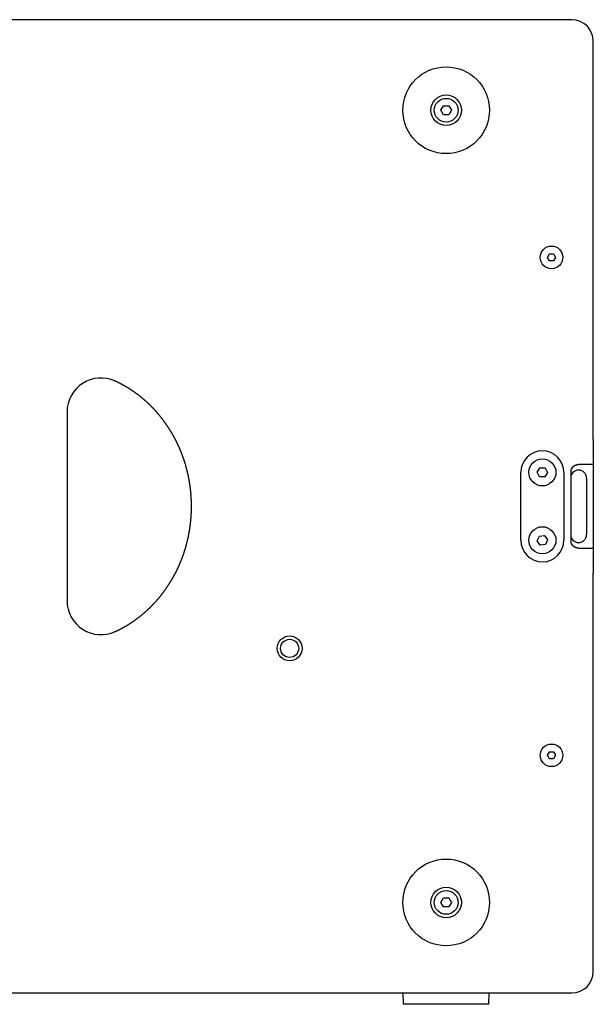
# Model space of a CAD drawing. Extents: x -55 to 3310, y -427 to 1727.
# Tile 78 of 79: x 2198 to 2452, y 491 to 926. Entities that reach past the tile are written whole.
import ezdxf

# ---------------------------------------------------------------- set-up
doc = ezdxf.new("R2010")
doc.units = 0
doc.linetypes.add('DURCHGEHEND', pattern=[0])
doc.layers.add('KF_PASSIO_SUB_15_LEFT', color=7, linetype='DURCHGEHEND')

# ---------------------------------------------------------------- blocks, each defined once
blk = doc.blocks.new('KF_PASSIO_SUB_15_LEFT')
at = {"layer": 'KF_PASSIO_SUB_15_LEFT'}
for p, q in [((245.5, 0), (-245.5, 0)), ((255, -10), (255, -9.5)), ((255, -185.5), (255, -10)), ((187.6906, -40), (188.8453, -38)), ((188.8453, -38), (191.1547, -38)), ((191.1547, -38), (192.3094, -40)), ((188.8453, -42), (187.6906, -40)), ((191.1547, -42), (188.8453, -42)), ((192.3094, -40), (191.1547, -42)), ((234.7679, -105), (235.634, -103.5)), ((235.634, -103.5), (237.366, -103.5)), ((237.366, -103.5), (238.2321, -105)), ((235.634, -106.5), (234.7679, -105)), ((237.366, -106.5), (235.634, -106.5)), ((238.2321, -105), (237.366, -106.5)), ((22.5, -173.2951), (22.5, -256.7049)), ((255, -185.5), (255, -196.5)), ((255, -186.5), (255, -243.5)), ((223, -230), (223, -200)), ((230.1916, -199.9315), (231.4051, -197.9666)), ((231.2865, -201.9649), (230.1916, -199.9315)), ((231.4051, -197.9666), (233.7135, -198.0351)), ((234.8084, -200.0685), (233.5949, -202.0334)), ((233.7135, -198.0351), (234.8084, -200.0685)), ((242, -200), (242, -230)), ((245, -200), (245, -230)), ((255, -196.5), (248.5, -196.5)), ((233.5949, -202.0334), (231.2865, -201.9649)), ((252, -202.5), (252, -227.5)), ((230.1996, -230.2036), (231.1735, -228.1096)), ((231.5261, -232.094), (230.1996, -230.2036)), ((231.1735, -228.1096), (233.4739, -227.906)), ((233.4739, -227.906), (234.8004, -229.7964)), ((234.8004, -229.7964), (233.8265, -231.8904)), ((233.8265, -231.8904), (231.5261, -232.094)), ((248.5, -233.5), (255, -233.5)), ((255, -233.5), (255, -244.5)), ((255, -420), (255, -244.5)), ((234.7679, -325), (235.634, -323.5)), ((235.634, -326.5), (234.7679, -325)), ((235.634, -323.5), (237.366, -323.5)), ((237.366, -323.5), (238.2321, -325)), ((238.2321, -325), (237.366, -326.5)), ((237.366, -326.5), (235.634, -326.5)), ((187.6906, -390), (188.8453, -388)), ((188.8453, -392), (187.6906, -390)), ((188.8453, -388), (191.1547, -388)), ((191.1547, -388), (192.3094, -390)), ((192.3094, -390), (191.1547, -392)), ((191.1547, -392), (188.8453, -392)), ((255, -420.5), (255, -420)), ((-245.5, -430), (245.5, -430)), ((171.2, -435), (171.0254, -430)), ((208.8, -435), (208.9746, -430)), ((208.8, -435), (171.2, -435))]:
    blk.add_line(p, q, dxfattribs=at)
for points in [[(43.7283, -270.351, 0), (43.844, -270.298, 0), (43.9597, -270.244, 0), (44.0753, -270.191, 0), (44.1907, -270.137, 0), (44.3061, -270.083, 0), (44.4213, -270.028, 0), (44.5364, -269.973, 0), (44.6515, -269.918, 0), (44.7664, -269.863, 0), (44.8812, -269.807, 0), (44.9959, -269.751, 0), (45.1105, -269.695, 0), (45.225, -269.639, 0), (45.3394, -269.582, 0), (45.4537, -269.525, 0), (45.5678, -269.467, 0), (45.6818, -269.409, 0), (45.7958, -269.351, 0), (45.9096, -269.293, 0), (46.0233, -269.235, 0), (46.1368, -269.176, 0), (46.2503, -269.117, 0), (46.3636, -269.057, 0), (46.4768, -268.997, 0), (46.5899, -268.937, 0), (46.7029, -268.877, 0), (46.8157, -268.817, 0), (46.9285, -268.756, 0), (47.0411, -268.695, 0), (47.1535, -268.633, 0), (47.2659, -268.571, 0), (47.3781, -268.509, 0), (47.4902, -268.447, 0), (47.6022, -268.385, 0), (47.714, -268.322, 0), (47.8257, -268.259, 0), (47.9373, -268.195, 0), (48.0487, -268.132, 0), (48.16, -268.068, 0), (48.2712, -268.004, 0), (48.3823, -267.939, 0), (48.4932, -267.874, 0), (48.6039, -267.809, 0), (48.7146, -267.744, 0), (48.8251, -267.678, 0), (48.9354, -267.613, 0), (49.0457, -267.546, 0), (49.1557, -267.48, 0), (49.2657, -267.413, 0), (49.3755, -267.346, 0), (49.4851, -267.279, 0), (49.5946, -267.212, 0), (49.704, -267.144, 0), (49.8132, -267.076, 0), (49.9223, -267.008, 0), (50.0312, -266.939, 0), (50.14, -266.87, 0), (50.2486, -266.801, 0), (50.3571, -266.732, 0), (50.4654, -266.662, 0), (50.5736, -266.593, 0), (50.6816, -266.522, 0), (50.7895, -266.452, 0), (50.8972, -266.381, 0), (51.0048, -266.311, 0), (51.1122, -266.239, 0), (51.2194, -266.168, 0), (51.3265, -266.096, 0), (51.4334, -266.024, 0), (51.5402, -265.952, 0), (51.6468, -265.88, 0), (51.7533, -265.807, 0), (51.8596, -265.734, 0), (51.9657, -265.661, 0), (52.0717, -265.587, 0), (52.1775, -265.514, 0), (52.2831, -265.44, 0), (52.3886, -265.365, 0), (52.4939, -265.291, 0), (52.599, -265.216, 0), (52.704, -265.141, 0), (52.8088, -265.066, 0), (52.9134, -264.99, 0), (53.0178, -264.915, 0), (53.1221, -264.839, 0), (53.2262, -264.762, 0), (53.3302, -264.686, 0), (53.4339, -264.609, 0), (53.5375, -264.532, 0), (53.6409, -264.455, 0), (53.7442, -264.377, 0), (53.8472, -264.3, 0), (53.9501, -264.222, 0), (54.0528, -264.144, 0), (54.1553, -264.065, 0), (54.2577, -263.986, 0), (54.3598, -263.907, 0), (54.4618, -263.828, 0), (54.5636, -263.749, 0), (54.6652, -263.669, 0), (54.7666, -263.589, 0), (54.8678, -263.509, 0), (54.9689, -263.429, 0), (55.0697, -263.348, 0), (55.1704, -263.267, 0), (55.2709, -263.186, 0), (55.3712, -263.105, 0), (55.4713, -263.023, 0), (55.5712, -262.942, 0), (55.6709, -262.86, 0), (55.7704, -262.777, 0), (55.8697, -262.695, 0), (55.9689, -262.612, 0), (56.0678, -262.529, 0), (56.1665, -262.446, 0), (56.2651, -262.363, 0), (56.3634, -262.279, 0), (56.4615, -262.195, 0), (56.5595, -262.111, 0), (56.6572, -262.027, 0), (56.7548, -261.942, 0), (56.8521, -261.857, 0), (56.9493, -261.772, 0), (57.0462, -261.687, 0), (57.1429, -261.602, 0), (57.2395, -261.516, 0), (57.3358, -261.43, 0), (57.432, -261.344, 0), (57.5279, -261.258, 0), (57.6236, -261.172, 0), (57.7191, -261.085, 0), (57.8144, -260.998, 0), (57.9095, -260.911, 0), (58.0044, -260.824, 0), (58.0991, -260.736, 0), (58.1936, -260.649, 0), (58.2879, -260.561, 0), (58.382, -260.472, 0), (58.4758, -260.384, 0), (58.5695, -260.296, 0), (58.6629, -260.207, 0), (58.7561, -260.118, 0), (58.8491, -260.029, 0), (58.9419, -259.939, 0), (59.0345, -259.85, 0), (59.1269, -259.76, 0), (59.219, -259.67, 0), (59.3109, -259.58, 0), (59.4027, -259.49, 0), (59.4942, -259.399, 0), (59.5855, -259.308, 0), (59.6765, -259.218, 0), (59.7674, -259.126, 0), (59.858, -259.035, 0), (59.9484, -258.944, 0), (60.0386, -258.852, 0), (60.1286, -258.76, 0), (60.2183, -258.668, 0), (60.3079, -258.576, 0), (60.3972, -258.483, 0), (60.4863, -258.391, 0), (60.5751, -258.298, 0), (60.6638, -258.205, 0), (60.7523, -258.112, 0), (60.8406, -258.018, 0), (60.9287, -257.925, 0), (61.0166, -257.831, 0), (61.1044, -257.737, 0), (61.1919, -257.642, 0), (61.2793, -257.548, 0), (61.3664, -257.453, 0), (61.4534, -257.358, 0), (61.5402, -257.263, 0), (61.6267, -257.167, 0), (61.7131, -257.072, 0), (61.7993, -256.976, 0), (61.8853, -256.88, 0), (61.9711, -256.784, 0), (62.0567, -256.687, 0), (62.1421, -256.591, 0), (62.2274, -256.494, 0), (62.3124, -256.397, 0), (62.3972, -256.299, 0), (62.4818, -256.202, 0), (62.5662, -256.104, 0), (62.6504, -256.006, 0), (62.7345, -255.908, 0), (62.8183, -255.81, 0), (62.9019, -255.711, 0), (62.9853, -255.612, 0), (63.0685, -255.513, 0), (63.1515, -255.414, 0), (63.2343, -255.315, 0), (63.3169, -255.215, 0), (63.3993, -255.116, 0), (63.4815, -255.016, 0), (63.5635, -254.916, 0), (63.6453, -254.815, 0), (63.7269, -254.715, 0), (63.8082, -254.614, 0), (63.8894, -254.513, 0), (63.9703, -254.412, 0), (64.0511, -254.31, 0), (64.1316, -254.209, 0), (64.2119, -254.107, 0), (64.292, -254.005, 0), (64.3719, -253.903, 0), (64.4516, -253.801, 0), (64.5311, -253.698, 0), (64.6104, -253.596, 0), (64.6894, -253.493, 0), (64.7682, -253.39, 0), (64.8469, -253.287, 0), (64.9253, -253.183, 0), (65.0034, -253.08, 0), (65.0814, -252.976, 0), (65.1592, -252.872, 0), (65.2367, -252.768, 0), (65.314, -252.663, 0), (65.3911, -252.559, 0), (65.468, -252.454, 0), (65.5447, -252.349, 0), (65.6211, -252.244, 0), (65.6973, -252.139, 0), (65.7733, -252.033, 0), (65.8491, -251.928, 0), (65.9247, -251.822, 0), (66, -251.716, 0), (66.0751, -251.61, 0), (66.15, -251.504, 0), (66.2246, -251.397, 0), (66.299, -251.29, 0), (66.3732, -251.184, 0), (66.4472, -251.076, 0), (66.5209, -250.969, 0), (66.5944, -250.862, 0), (66.6677, -250.754, 0), (66.7408, -250.647, 0), (66.8136, -250.539, 0), (66.8862, -250.431, 0), (66.9586, -250.323, 0), (67.0307, -250.214, 0), (67.1026, -250.106, 0), (67.1743, -249.997, 0), (67.2457, -249.888, 0), (67.3169, -249.779, 0), (67.3879, -249.67, 0), (67.4587, -249.561, 0), (67.5292, -249.451, 0), (67.5995, -249.341, 0), (67.6695, -249.232, 0), (67.7393, -249.122, 0), (67.8089, -249.011, 0), (67.8783, -248.901, 0), (67.9474, -248.791, 0), (68.0163, -248.68, 0), (68.0849, -248.569, 0), (68.1533, -248.458, 0), (68.2215, -248.347, 0), (68.2895, -248.236, 0), (68.3572, -248.125, 0), (68.4246, -248.013, 0), (68.4919, -247.902, 0), (68.5589, -247.79, 0), (68.6256, -247.678, 0), (68.6922, -247.566, 0), (68.7584, -247.454, 0), (68.8245, -247.341, 0), (68.8903, -247.229, 0), (68.9559, -247.116, 0), (69.0212, -247.003, 0), (69.0863, -246.891, 0), (69.1512, -246.777, 0), (69.2158, -246.664, 0), (69.2801, -246.551, 0), (69.3443, -246.437, 0), (69.4082, -246.324, 0), (69.4718, -246.21, 0), (69.5352, -246.096, 0), (69.5984, -245.982, 0), (69.6613, -245.868, 0), (69.724, -245.754, 0), (69.7864, -245.64, 0), (69.8486, -245.525, 0), (69.9106, -245.41, 0), (69.9723, -245.296, 0), (70.0338, -245.181, 0), (70.095, -245.066, 0), (70.156, -244.951, 0), (70.2167, -244.835, 0), (70.2772, -244.72, 0), (70.3374, -244.604, 0), (70.3974, -244.489, 0), (70.4572, -244.373, 0), (70.5167, -244.257, 0), (70.5759, -244.141, 0), (70.6349, -244.025, 0), (70.6937, -243.909, 0), (70.7522, -243.793, 0), (70.8105, -243.676, 0), (70.8685, -243.56, 0), (70.9263, -243.443, 0), (70.9838, -243.326, 0), (71.041, -243.209, 0), (71.0981, -243.092, 0), (71.1548, -242.975, 0), (71.2114, -242.858, 0), (71.2676, -242.741, 0), (71.3236, -242.623, 0), (71.3794, -242.506, 0), (71.4349, -242.388, 0), (71.4902, -242.27, 0), (71.5452, -242.152, 0), (71.6, -242.034, 0), (71.6545, -241.916, 0), (71.7087, -241.798, 0), (71.7627, -241.68, 0), (71.8165, -241.562, 0), (71.87, -241.443, 0), (71.9232, -241.325, 0), (71.9762, -241.206, 0), (72.0289, -241.087, 0), (72.0814, -240.969, 0), (72.1336, -240.85, 0), (72.1856, -240.731, 0), (72.2373, -240.612, 0), (72.2887, -240.492, 0), (72.3399, -240.373, 0), (72.3909, -240.254, 0), (72.4416, -240.134, 0), (72.492, -240.015, 0), (72.5421, -239.895, 0), (72.592, -239.776, 0), (72.6417, -239.656, 0), (72.6911, -239.536, 0), (72.7402, -239.416, 0), (72.7891, -239.296, 0), (72.8377, -239.176, 0), (72.8861, -239.055, 0), (72.9343, -238.935, 0), (72.9822, -238.815, 0), (73.0299, -238.694, 0), (73.0773, -238.573, 0), (73.1245, -238.452, 0), (73.1715, -238.331, 0), (73.2182, -238.21, 0), (73.2647, -238.089, 0), (73.3109, -237.967, 0), (73.3569, -237.846, 0), (73.4027, -237.724, 0), (73.4482, -237.603, 0), (73.4935, -237.481, 0), (73.5385, -237.359, 0), (73.5833, -237.237, 0), (73.6279, -237.114, 0), (73.6722, -236.992, 0), (73.7163, -236.87, 0), (73.7601, -236.747, 0), (73.8037, -236.625, 0), (73.847, -236.502, 0), (73.8901, -236.379, 0), (73.9329, -236.256, 0), (73.9755, -236.133, 0), (74.0179, -236.01, 0), (74.06, -235.886, 0), (74.1019, -235.763, 0), (74.1435, -235.639, 0), (74.1849, -235.516, 0), (74.226, -235.392, 0), (74.2669, -235.268, 0), (74.3075, -235.144, 0), (74.3479, -235.02, 0), (74.388, -234.896, 0), (74.4279, -234.772, 0), (74.4676, -234.648, 0), (74.507, -234.523, 0), (74.5461, -234.399, 0), (74.585, -234.274, 0), (74.6236, -234.149, 0), (74.662, -234.024, 0), (74.7002, -233.9, 0), (74.738, -233.775, 0), (74.7757, -233.649, 0), (74.8131, -233.524, 0), (74.8502, -233.399, 0), (74.8871, -233.274, 0), (74.9237, -233.148, 0), (74.9601, -233.023, 0), (74.9962, -232.897, 0), (75.0321, -232.771, 0), (75.0677, -232.645, 0), (75.1031, -232.519, 0), (75.1382, -232.393, 0), (75.173, -232.267, 0), (75.2077, -232.141, 0), (75.242, -232.015, 0), (75.2761, -231.889, 0), (75.31, -231.762, 0), (75.3435, -231.636, 0), (75.3769, -231.509, 0), (75.41, -231.382, 0), (75.4428, -231.256, 0), (75.4754, -231.129, 0), (75.5077, -231.002, 0), (75.5397, -230.875, 0), (75.5716, -230.748, 0), (75.6031, -230.621, 0), (75.6344, -230.494, 0), (75.6654, -230.366, 0), (75.6962, -230.239, 0), (75.7268, -230.112, 0), (75.757, -229.984, 0), (75.7871, -229.857, 0), (75.8168, -229.729, 0), (75.8463, -229.601, 0), (75.8756, -229.473, 0), (75.9046, -229.346, 0), (75.9333, -229.218, 0), (75.9618, -229.09, 0), (75.99, -228.962, 0), (76.0179, -228.834, 0), (76.0456, -228.706, 0), (76.0731, -228.577, 0), (76.1003, -228.449, 0), (76.1272, -228.321, 0), (76.1539, -228.192, 0), (76.1803, -228.064, 0), (76.2064, -227.935, 0), (76.2323, -227.807, 0), (76.2579, -227.678, 0), (76.2833, -227.55, 0), (76.3084, -227.421, 0), (76.3333, -227.292, 0), (76.3579, -227.163, 0), (76.3822, -227.034, 0), (76.4063, -226.906, 0), (76.4301, -226.777, 0), (76.4536, -226.648, 0), (76.4769, -226.518, 0), (76.4999, -226.389, 0), (76.5227, -226.26, 0), (76.5452, -226.131, 0), (76.5675, -226.002, 0), (76.5894, -225.872, 0), (76.6112, -225.743, 0), (76.6326, -225.614, 0), (76.6538, -225.484, 0), (76.6747, -225.355, 0), (76.6954, -225.225, 0), (76.7158, -225.096, 0), (76.736, -224.966, 0), (76.7558, -224.837, 0), (76.7755, -224.707, 0), (76.7948, -224.577, 0), (76.8139, -224.447, 0), (76.8327, -224.318, 0), (76.8513, -224.188, 0), (76.8696, -224.058, 0), (76.8876, -223.928, 0), (76.9054, -223.798, 0), (76.9229, -223.668, 0), (76.9402, -223.539, 0), (76.9572, -223.409, 0), (76.9739, -223.279, 0), (76.9904, -223.149, 0), (77.0066, -223.019, 0), (77.0225, -222.889, 0), (77.0382, -222.758, 0), (77.0536, -222.628, 0), (77.0687, -222.498, 0), (77.0836, -222.368, 0), (77.0982, -222.238, 0), (77.1126, -222.108, 0), (77.1267, -221.978, 0), (77.1405, -221.847, 0), (77.1541, -221.717, 0), (77.1674, -221.587, 0), (77.1805, -221.457, 0), (77.1933, -221.326, 0), (77.2058, -221.196, 0), (77.2181, -221.066, 0), (77.2301, -220.936, 0), (77.2418, -220.805, 0), (77.2533, -220.675, 0), (77.2645, -220.545, 0), (77.2755, -220.414, 0), (77.2862, -220.284, 0), (77.2966, -220.153, 0), (77.3068, -220.023, 0), (77.3167, -219.893, 0), (77.3263, -219.762, 0), (77.3357, -219.632, 0), (77.3448, -219.501, 0), (77.3537, -219.371, 0), (77.3623, -219.241, 0), (77.3706, -219.11, 0), (77.3787, -218.98, 0), (77.3865, -218.849, 0), (77.3941, -218.719, 0), (77.4014, -218.589, 0), (77.4084, -218.458, 0), (77.4152, -218.328, 0), (77.4217, -218.197, 0), (77.428, -218.067, 0), (77.434, -217.937, 0), (77.4397, -217.806, 0), (77.4452, -217.676, 0), (77.4504, -217.545, 0), (77.4553, -217.415, 0), (77.46, -217.285, 0), (77.4645, -217.154, 0), (77.4686, -217.024, 0), (77.4725, -216.894, 0), (77.4762, -216.763, 0), (77.4796, -216.633, 0), (77.4827, -216.503, 0), (77.4856, -216.372, 0), (77.4882, -216.242, 0), (77.4905, -216.112, 0), (77.4926, -215.981, 0), (77.4944, -215.851, 0), (77.496, -215.721, 0), (77.4973, -215.591, 0), (77.4984, -215.461, 0), (77.4992, -215.33, 0), (77.4997, -215.2, 0), (77.5, -215.07, 0), (77.5, -214.94, 0), (77.4997, -214.81, 0), (77.4992, -214.68, 0), (77.4984, -214.55, 0), (77.4974, -214.419, 0), (77.4961, -214.289, 0), (77.4946, -214.159, 0), (77.4927, -214.029, 0), (77.4907, -213.898, 0), (77.4883, -213.768, 0), (77.4857, -213.638, 0), (77.4829, -213.507, 0), (77.4797, -213.377, 0), (77.4764, -213.247, 0), (77.4727, -213.116, 0), (77.4688, -212.986, 0), (77.4646, -212.855, 0), (77.4602, -212.725, 0), (77.4555, -212.594, 0), (77.4506, -212.464, 0), (77.4454, -212.334, 0), (77.4399, -212.203, 0), (77.4342, -212.073, 0), (77.4282, -211.942, 0), (77.4219, -211.812, 0), (77.4154, -211.681, 0), (77.4086, -211.551, 0), (77.4016, -211.42, 0), (77.3943, -211.29, 0), (77.3867, -211.159, 0), (77.3789, -211.028, 0), (77.3708, -210.898, 0), (77.3625, -210.767, 0), (77.3539, -210.637, 0), (77.345, -210.506, 0), (77.3359, -210.376, 0), (77.3265, -210.245, 0), (77.3168, -210.115, 0), (77.3069, -209.984, 0), (77.2967, -209.854, 0), (77.2863, -209.723, 0), (77.2756, -209.593, 0), (77.2646, -209.462, 0), (77.2534, -209.332, 0), (77.2419, -209.201, 0), (77.2302, -209.071, 0), (77.2182, -208.941, 0), (77.2059, -208.81, 0), (77.1934, -208.68, 0), (77.1806, -208.549, 0), (77.1675, -208.419, 0), (77.1542, -208.289, 0), (77.1406, -208.158, 0), (77.1268, -208.028, 0), (77.1127, -207.898, 0), (77.0983, -207.767, 0), (77.0837, -207.637, 0), (77.0688, -207.507, 0), (77.0537, -207.377, 0), (77.0383, -207.246, 0), (77.0226, -207.116, 0), (77.0067, -206.986, 0), (76.9905, -206.856, 0), (76.974, -206.726, 0), (76.9573, -206.596, 0), (76.9403, -206.466, 0), (76.9231, -206.336, 0), (76.9056, -206.206, 0), (76.8878, -206.076, 0), (76.8698, -205.946, 0), (76.8515, -205.816, 0), (76.8329, -205.686, 0), (76.8141, -205.556, 0), (76.795, -205.426, 0), (76.7757, -205.297, 0), (76.7561, -205.167, 0), (76.7362, -205.037, 0), (76.7161, -204.908, 0), (76.6957, -204.778, 0), (76.6751, -204.648, 0), (76.6541, -204.519, 0), (76.633, -204.389, 0), (76.6115, -204.26, 0), (76.5898, -204.13, 0), (76.5679, -204.001, 0), (76.5456, -203.872, 0), (76.5232, -203.742, 0), (76.5004, -203.613, 0), (76.4774, -203.484, 0), (76.4541, -203.355, 0), (76.4306, -203.226, 0), (76.4068, -203.097, 0), (76.3827, -202.968, 0), (76.3584, -202.839, 0), (76.3338, -202.71, 0), (76.309, -202.581, 0), (76.2839, -202.452, 0), (76.2585, -202.324, 0), (76.2329, -202.195, 0), (76.207, -202.066, 0), (76.1808, -201.938, 0), (76.1544, -201.809, 0), (76.1277, -201.681, 0), (76.1008, -201.552, 0), (76.0736, -201.424, 0), (76.0461, -201.296, 0), (76.0184, -201.168, 0), (75.9904, -201.04, 0), (75.9622, -200.911, 0), (75.9337, -200.783, 0), (75.9049, -200.656, 0), (75.8759, -200.528, 0), (75.8466, -200.4, 0), (75.8171, -200.272, 0), (75.7873, -200.144, 0), (75.7573, -200.017, 0), (75.7269, -199.889, 0), (75.6964, -199.762, 0), (75.6656, -199.635, 0), (75.6345, -199.507, 0), (75.6032, -199.38, 0), (75.5716, -199.253, 0), (75.5397, -199.126, 0), (75.5076, -198.999, 0), (75.4753, -198.872, 0), (75.4427, -198.745, 0), (75.4098, -198.618, 0), (75.3767, -198.491, 0), (75.3433, -198.365, 0), (75.3097, -198.238, 0), (75.2758, -198.112, 0), (75.2417, -197.985, 0), (75.2073, -197.859, 0), (75.1727, -197.733, 0), (75.1378, -197.607, 0), (75.1026, -197.481, 0), (75.0672, -197.355, 0), (75.0316, -197.229, 0), (74.9957, -197.103, 0), (74.9595, -196.978, 0), (74.9231, -196.852, 0), (74.8865, -196.726, 0), (74.8496, -196.601, 0), (74.8124, -196.476, 0), (74.775, -196.35, 0), (74.7374, -196.225, 0), (74.6995, -196.1, 0), (74.6613, -195.975, 0), (74.6229, -195.85, 0), (74.5843, -195.726, 0), (74.5454, -195.601, 0), (74.5062, -195.476, 0), (74.4668, -195.352, 0), (74.4272, -195.228, 0), (74.3873, -195.103, 0), (74.3471, -194.979, 0), (74.3067, -194.855, 0), (74.2661, -194.731, 0), (74.2252, -194.607, 0), (74.1841, -194.483, 0), (74.1427, -194.36, 0), (74.1011, -194.236, 0), (74.0592, -194.113, 0), (74.0171, -193.989, 0), (73.9748, -193.866, 0), (73.9322, -193.743, 0), (73.8893, -193.62, 0), (73.8462, -193.497, 0), (73.8029, -193.374, 0), (73.7593, -193.252, 0), (73.7155, -193.129, 0), (73.6714, -193.007, 0), (73.6271, -192.884, 0), (73.5826, -192.762, 0), (73.5378, -192.64, 0), (73.4927, -192.518, 0), (73.4475, -192.396, 0), (73.4019, -192.274, 0), (73.3562, -192.152, 0), (73.3102, -192.031, 0), (73.2639, -191.91, 0), (73.2174, -191.788, 0), (73.1707, -191.667, 0), (73.1238, -191.546, 0), (73.0765, -191.425, 0), (73.0291, -191.304, 0), (72.9814, -191.184, 0), (72.9335, -191.063, 0), (72.8853, -190.943, 0), (72.8369, -190.822, 0), (72.7883, -190.702, 0), (72.7394, -190.582, 0), (72.6903, -190.462, 0), (72.6409, -190.342, 0), (72.5913, -190.223, 0), (72.5414, -190.103, 0), (72.4912, -189.983, 0), (72.4408, -189.864, 0), (72.3902, -189.744, 0), (72.3393, -189.625, 0), (72.2881, -189.506, 0), (72.2367, -189.387, 0), (72.185, -189.268, 0), (72.1331, -189.149, 0), (72.0809, -189.03, 0), (72.0285, -188.911, 0), (71.9758, -188.792, 0), (71.9229, -188.674, 0), (71.8697, -188.555, 0), (71.8163, -188.437, 0), (71.7626, -188.318, 0), (71.7086, -188.2, 0), (71.6544, -188.082, 0), (71.6, -187.964, 0), (71.5453, -187.846, 0), (71.4903, -187.728, 0), (71.4351, -187.611, 0), (71.3796, -187.493, 0), (71.3239, -187.376, 0), (71.268, -187.258, 0), (71.2118, -187.141, 0), (71.1553, -187.024, 0), (71.0986, -186.907, 0), (71.0416, -186.79, 0), (70.9844, -186.673, 0), (70.9269, -186.556, 0), (70.8692, -186.439, 0), (70.8112, -186.323, 0), (70.753, -186.207, 0), (70.6946, -186.09, 0), (70.6359, -185.974, 0), (70.5769, -185.858, 0), (70.5177, -185.742, 0), (70.4582, -185.626, 0), (70.3985, -185.511, 0), (70.3386, -185.395, 0), (70.2783, -185.279, 0), (70.2179, -185.164, 0), (70.1572, -185.049, 0), (70.0962, -184.934, 0), (70.0351, -184.819, 0), (69.9736, -184.704, 0), (69.9119, -184.589, 0), (69.85, -184.475, 0), (69.7878, -184.36, 0), (69.7254, -184.246, 0), (69.6628, -184.132, 0), (69.5999, -184.018, 0), (69.5367, -183.904, 0), (69.4733, -183.79, 0), (69.4097, -183.676, 0), (69.3458, -183.563, 0), (69.2817, -183.449, 0), (69.2173, -183.336, 0), (69.1527, -183.223, 0), (69.0879, -183.11, 0), (69.0228, -182.997, 0), (68.9575, -182.884, 0), (68.8919, -182.772, 0), (68.8261, -182.659, 0), (68.7601, -182.547, 0), (68.6938, -182.435, 0), (68.6273, -182.323, 0), (68.5606, -182.211, 0), (68.4936, -182.099, 0), (68.4264, -181.988, 0), (68.3589, -181.876, 0), (68.2912, -181.765, 0), (68.2233, -181.654, 0), (68.1551, -181.543, 0), (68.0867, -181.432, 0), (68.0181, -181.321, 0), (67.9492, -181.211, 0), (67.8801, -181.1, 0), (67.8107, -180.99, 0), (67.7412, -180.88, 0), (67.6714, -180.77, 0), (67.6013, -180.66, 0), (67.531, -180.551, 0), (67.4605, -180.441, 0), (67.3898, -180.332, 0), (67.3188, -180.223, 0), (67.2477, -180.114, 0), (67.1762, -180.005, 0), (67.1046, -179.897, 0), (67.0327, -179.788, 0), (66.9606, -179.68, 0), (66.8882, -179.572, 0), (66.8157, -179.464, 0), (66.7429, -179.356, 0), (66.6698, -179.248, 0), (66.5966, -179.141, 0), (66.5231, -179.034, 0), (66.4494, -178.927, 0), (66.3755, -178.82, 0), (66.3013, -178.713, 0), (66.2269, -178.606, 0), (66.1523, -178.5, 0), (66.0775, -178.393, 0), (66.0024, -178.287, 0), (65.9271, -178.181, 0), (65.8516, -178.076, 0), (65.7759, -177.97, 0), (65.7, -177.865, 0), (65.6238, -177.76, 0), (65.5474, -177.655, 0), (65.4708, -177.55, 0), (65.394, -177.445, 0), (65.317, -177.341, 0), (65.2397, -177.236, 0), (65.1622, -177.132, 0), (65.0845, -177.028, 0), (65.0066, -176.925, 0), (64.9285, -176.821, 0), (64.8502, -176.718, 0), (64.7716, -176.615, 0), (64.6928, -176.512, 0), (64.6139, -176.409, 0), (64.5347, -176.306, 0), (64.4553, -176.204, 0), (64.3756, -176.102, 0), (64.2958, -176, 0), (64.2158, -175.898, 0), (64.1355, -175.796, 0), (64.0551, -175.695, 0), (63.9744, -175.593, 0), (63.8935, -175.492, 0), (63.8124, -175.391, 0), (63.7311, -175.291, 0), (63.6496, -175.19, 0), (63.5679, -175.09, 0), (63.486, -174.99, 0), (63.4039, -174.89, 0), (63.3216, -174.79, 0), (63.2391, -174.691, 0), (63.1563, -174.591, 0), (63.0734, -174.492, 0), (62.9903, -174.394, 0), (62.9069, -174.295, 0), (62.8234, -174.196, 0), (62.7396, -174.098, 0), (62.6557, -174, 0), (62.5716, -173.902, 0), (62.4872, -173.804, 0), (62.4027, -173.707, 0), (62.3179, -173.61, 0), (62.233, -173.513, 0), (62.1479, -173.416, 0), (62.0625, -173.319, 0), (61.977, -173.223, 0), (61.8913, -173.127, 0), (61.8054, -173.031, 0), (61.7192, -172.935, 0), (61.6329, -172.839, 0), (61.5464, -172.744, 0), (61.4597, -172.649, 0), (61.3729, -172.554, 0), (61.2858, -172.459, 0), (61.1985, -172.365, 0), (61.1111, -172.271, 0), (61.0234, -172.176, 0), (60.9356, -172.083, 0), (60.8475, -171.989, 0), (60.7593, -171.896, 0), (60.6708, -171.802, 0), (60.5821, -171.709, 0), (60.4931, -171.616, 0), (60.404, -171.524, 0), (60.3146, -171.431, 0), (60.225, -171.339, 0), (60.1352, -171.247, 0), (60.0451, -171.155, 0), (59.9548, -171.063, 0), (59.8644, -170.971, 0), (59.7737, -170.88, 0), (59.6827, -170.789, 0), (59.5916, -170.698, 0), (59.5002, -170.607, 0), (59.4087, -170.516, 0), (59.3169, -170.426, 0), (59.2249, -170.336, 0), (59.1326, -170.246, 0), (59.0402, -170.156, 0), (58.9476, -170.066, 0), (58.8547, -169.977, 0), (58.7616, -169.887, 0), (58.6683, -169.798, 0), (58.5748, -169.709, 0), (58.4811, -169.621, 0), (58.3872, -169.532, 0), (58.2931, -169.444, 0), (58.1987, -169.356, 0), (58.1042, -169.268, 0), (58.0094, -169.181, 0), (57.9144, -169.093, 0), (57.8193, -169.006, 0), (57.7239, -168.919, 0), (57.6283, -168.832, 0), (57.5325, -168.746, 0), (57.4365, -168.66, 0), (57.3403, -168.573, 0), (57.2439, -168.488, 0), (57.1473, -168.402, 0), (57.0505, -168.316, 0), (56.9535, -168.231, 0), (56.8562, -168.146, 0), (56.7588, -168.061, 0), (56.6612, -167.977, 0), (56.5634, -167.892, 0), (56.4653, -167.808, 0), (56.3671, -167.724, 0), (56.2687, -167.641, 0), (56.1701, -167.557, 0), (56.0713, -167.474, 0), (55.9723, -167.391, 0), (55.8731, -167.308, 0), (55.7737, -167.226, 0), (55.6741, -167.143, 0), (55.5743, -167.061, 0), (55.4743, -166.979, 0), (55.3742, -166.898, 0), (55.2738, -166.816, 0), (55.1733, -166.735, 0), (55.0726, -166.654, 0), (54.9717, -166.574, 0), (54.8706, -166.493, 0), (54.7693, -166.413, 0), (54.6678, -166.333, 0), (54.5662, -166.253, 0), (54.4643, -166.174, 0), (54.3623, -166.094, 0), (54.2601, -166.015, 0), (54.1577, -165.937, 0), (54.0552, -165.858, 0), (53.9524, -165.78, 0), (53.8495, -165.702, 0), (53.7464, -165.624, 0), (53.6431, -165.546, 0), (53.5397, -165.469, 0), (53.4361, -165.392, 0), (53.3323, -165.315, 0), (53.2283, -165.239, 0), (53.1242, -165.162, 0), (53.0199, -165.086, 0), (52.9154, -165.01, 0), (52.8107, -164.935, 0), (52.7059, -164.859, 0), (52.6009, -164.784, 0), (52.4957, -164.709, 0), (52.3904, -164.635, 0), (52.2849, -164.56, 0), (52.1793, -164.486, 0), (52.0734, -164.413, 0), (51.9674, -164.339, 0), (51.8613, -164.266, 0), (51.755, -164.193, 0), (51.6485, -164.12, 0), (51.5419, -164.047, 0), (51.4351, -163.975, 0), (51.3281, -163.903, 0), (51.221, -163.831, 0), (51.1137, -163.76, 0), (51.0063, -163.688, 0), (50.8987, -163.618, 0), (50.791, -163.547, 0), (50.6831, -163.476, 0), (50.575, -163.406, 0), (50.4668, -163.336, 0), (50.3585, -163.267, 0), (50.25, -163.197, 0), (50.1413, -163.128, 0), (50.0325, -163.059, 0), (49.9236, -162.991, 0), (49.8145, -162.922, 0), (49.7053, -162.854, 0), (49.5959, -162.787, 0), (49.4863, -162.719, 0), (49.3767, -162.652, 0), (49.2668, -162.585, 0), (49.1569, -162.518, 0), (49.0468, -162.452, 0), (48.9365, -162.386, 0), (48.8261, -162.32, 0), (48.7156, -162.254, 0), (48.6049, -162.189, 0), (48.4941, -162.124, 0), (48.3832, -162.059, 0), (48.2721, -161.995, 0), (48.1609, -161.931, 0), (48.0495, -161.867, 0), (47.938, -161.803, 0), (47.8264, -161.74, 0), (47.7147, -161.677, 0), (47.6028, -161.614, 0), (47.4908, -161.551, 0), (47.3787, -161.489, 0), (47.2664, -161.427, 0), (47.1541, -161.366, 0), (47.0416, -161.304, 0), (46.9289, -161.243, 0), (46.8162, -161.182, 0), (46.7033, -161.122, 0), (46.5903, -161.062, 0), (46.4772, -161.002, 0), (46.3639, -160.942, 0), (46.2506, -160.883, 0), (46.1371, -160.824, 0), (46.0235, -160.765, 0), (45.9098, -160.706, 0), (45.796, -160.648, 0), (45.682, -160.59, 0), (45.568, -160.532, 0), (45.4538, -160.475, 0), (45.3395, -160.418, 0), (45.2251, -160.361, 0), (45.1106, -160.305, 0), (44.996, -160.248, 0), (44.8813, -160.193, 0), (44.7665, -160.137, 0), (44.6515, -160.082, 0), (44.5365, -160.026, 0), (44.4213, -159.972, 0), (44.3061, -159.917, 0), (44.1907, -159.863, 0), (44.0753, -159.809, 0), (43.9597, -159.756, 0), (43.844, -159.702, 0), (43.7283, -159.649, 0)], [(245.5, -198.197, 0), (245.508, -198.185, 0), (245.515, -198.172, 0), (245.523, -198.16, 0), (245.53, -198.148, 0), (245.538, -198.135, 0), (245.546, -198.123, 0), (245.554, -198.111, 0), (245.561, -198.099, 0), (245.569, -198.087, 0), (245.577, -198.074, 0), (245.585, -198.062, 0), (245.593, -198.05, 0), (245.601, -198.038, 0), (245.61, -198.026, 0), (245.618, -198.015, 0), (245.626, -198.003, 0), (245.634, -197.991, 0), (245.643, -197.979, 0), (245.651, -197.967, 0), (245.659, -197.956, 0), (245.668, -197.944, 0), (245.676, -197.932, 0), (245.685, -197.921, 0), (245.693, -197.909, 0), (245.702, -197.898, 0), (245.71, -197.886, 0), (245.719, -197.875, 0), (245.728, -197.864, 0), (245.737, -197.852, 0), (245.745, -197.841, 0), (245.754, -197.83, 0), (245.763, -197.819, 0), (245.772, -197.808, 0), (245.781, -197.797, 0), (245.79, -197.786, 0), (245.799, -197.775, 0), (245.808, -197.764, 0), (245.817, -197.753, 0), (245.826, -197.742, 0), (245.835, -197.731, 0), (245.844, -197.72, 0), (245.854, -197.71, 0), (245.863, -197.699, 0), (245.872, -197.688, 0), (245.881, -197.678, 0), (245.891, -197.667, 0), (245.9, -197.657, 0), (245.91, -197.646, 0), (245.919, -197.636, 0), (245.928, -197.626, 0), (245.938, -197.616, 0), (245.947, -197.605, 0), (245.957, -197.595, 0), (245.967, -197.585, 0), (245.976, -197.575, 0), (245.986, -197.565, 0), (245.995, -197.555, 0), (246.005, -197.545, 0), (246.015, -197.535, 0), (246.025, -197.526, 0), (246.034, -197.516, 0), (246.044, -197.506, 0), (246.054, -197.497, 0), (246.064, -197.487, 0), (246.074, -197.477, 0), (246.084, -197.468, 0), (246.094, -197.458, 0), (246.104, -197.449, 0), (246.114, -197.439, 0), (246.125, -197.43, 0), (246.135, -197.42, 0), (246.145, -197.411, 0), (246.156, -197.401, 0), (246.166, -197.392, 0), (246.177, -197.383, 0), (246.187, -197.374, 0), (246.198, -197.364, 0), (246.208, -197.355, 0), (246.219, -197.346, 0), (246.23, -197.337, 0), (246.24, -197.328, 0), (246.251, -197.319, 0), (246.262, -197.31, 0), (246.273, -197.301, 0), (246.284, -197.292, 0), (246.295, -197.283, 0), (246.306, -197.274, 0), (246.317, -197.265, 0), (246.328, -197.256, 0), (246.339, -197.247, 0), (246.351, -197.239, 0), (246.362, -197.23, 0), (246.373, -197.221, 0), (246.384, -197.213, 0), (246.396, -197.204, 0), (246.407, -197.196, 0), (246.419, -197.187, 0), (246.43, -197.179, 0), (246.442, -197.17, 0), (246.453, -197.162, 0), (246.465, -197.154, 0), (246.477, -197.145, 0), (246.488, -197.137, 0), (246.5, -197.129, 0), (246.512, -197.121, 0), (246.524, -197.113, 0), (246.536, -197.105, 0), (246.548, -197.097, 0), (246.559, -197.089, 0), (246.571, -197.081, 0), (246.583, -197.073, 0), (246.595, -197.065, 0), (246.608, -197.057, 0), (246.62, -197.049, 0), (246.632, -197.042, 0), (246.644, -197.034, 0), (246.656, -197.026, 0), (246.668, -197.019, 0), (246.681, -197.011, 0), (246.693, -197.004, 0), (246.705, -196.996, 0), (246.718, -196.989, 0), (246.73, -196.981, 0), (246.743, -196.974, 0), (246.755, -196.967, 0), (246.768, -196.96, 0), (246.78, -196.953, 0), (246.793, -196.945, 0), (246.805, -196.938, 0), (246.818, -196.931, 0), (246.831, -196.925, 0), (246.843, -196.918, 0), (246.856, -196.911, 0), (246.869, -196.904, 0), (246.882, -196.897, 0), (246.894, -196.891, 0), (246.907, -196.884, 0), (246.92, -196.877, 0), (246.933, -196.871, 0), (246.946, -196.864, 0), (246.959, -196.858, 0), (246.972, -196.852, 0), (246.985, -196.845, 0), (246.998, -196.839, 0), (247.011, -196.833, 0), (247.024, -196.827, 0), (247.037, -196.821, 0), (247.05, -196.815, 0), (247.063, -196.809, 0), (247.077, -196.803, 0), (247.09, -196.797, 0), (247.103, -196.791, 0), (247.116, -196.785, 0), (247.129, -196.78, 0), (247.143, -196.774, 0), (247.156, -196.768, 0), (247.169, -196.763, 0), (247.183, -196.757, 0), (247.196, -196.752, 0), (247.209, -196.747, 0), (247.223, -196.741, 0), (247.236, -196.736, 0), (247.25, -196.731, 0), (247.263, -196.726, 0), (247.276, -196.721, 0), (247.29, -196.716, 0), (247.303, -196.711, 0), (247.317, -196.706, 0), (247.33, -196.701, 0), (247.344, -196.697, 0), (247.358, -196.692, 0), (247.371, -196.687, 0), (247.385, -196.683, 0), (247.398, -196.678, 0), (247.412, -196.674, 0), (247.426, -196.669, 0), (247.439, -196.665, 0), (247.453, -196.661, 0), (247.467, -196.657, 0), (247.48, -196.652, 0), (247.494, -196.648, 0), (247.508, -196.644, 0), (247.521, -196.64, 0), (247.535, -196.636, 0), (247.549, -196.632, 0), (247.562, -196.629, 0), (247.576, -196.625, 0), (247.59, -196.621, 0), (247.604, -196.618, 0), (247.617, -196.614, 0), (247.631, -196.61, 0), (247.645, -196.607, 0), (247.659, -196.604, 0), (247.672, -196.6, 0), (247.686, -196.597, 0), (247.7, -196.594, 0), (247.714, -196.59, 0), (247.727, -196.587, 0), (247.741, -196.584, 0), (247.755, -196.581, 0), (247.769, -196.578, 0), (247.782, -196.575, 0), (247.796, -196.572, 0), (247.81, -196.57, 0), (247.824, -196.567, 0), (247.837, -196.564, 0), (247.851, -196.562, 0), (247.865, -196.559, 0), (247.879, -196.557, 0), (247.893, -196.554, 0), (247.906, -196.552, 0), (247.92, -196.549, 0), (247.934, -196.547, 0), (247.947, -196.545, 0), (247.961, -196.543, 0), (247.975, -196.541, 0), (247.989, -196.538, 0), (248.002, -196.536, 0), (248.016, -196.534, 0), (248.03, -196.533, 0), (248.043, -196.531, 0), (248.057, -196.529, 0), (248.071, -196.527, 0), (248.084, -196.526, 0), (248.098, -196.524, 0), (248.112, -196.522, 0), (248.125, -196.521, 0), (248.139, -196.519, 0), (248.152, -196.518, 0), (248.166, -196.517, 0), (248.18, -196.515, 0), (248.193, -196.514, 0), (248.207, -196.513, 0), (248.22, -196.512, 0), (248.234, -196.511, 0), (248.247, -196.51, 0), (248.261, -196.509, 0), (248.274, -196.508, 0), (248.288, -196.507, 0), (248.301, -196.506, 0), (248.314, -196.505, 0), (248.328, -196.504, 0), (248.341, -196.504, 0), (248.355, -196.503, 0), (248.368, -196.503, 0), (248.381, -196.502, 0), (248.394, -196.502, 0), (248.408, -196.501, 0), (248.421, -196.501, 0), (248.434, -196.501, 0), (248.447, -196.5, 0), (248.461, -196.5, 0), (248.474, -196.5, 0), (248.487, -196.5, 0), (248.5, -196.5, 0)], [(248.5, -233.5, 0), (248.487, -233.5, 0), (248.474, -233.5, 0), (248.461, -233.5, 0), (248.447, -233.5, 0), (248.434, -233.499, 0), (248.421, -233.499, 0), (248.408, -233.499, 0), (248.394, -233.498, 0), (248.381, -233.498, 0), (248.368, -233.497, 0), (248.355, -233.497, 0), (248.341, -233.496, 0), (248.328, -233.496, 0), (248.314, -233.495, 0), (248.301, -233.494, 0), (248.288, -233.493, 0), (248.274, -233.492, 0), (248.261, -233.491, 0), (248.247, -233.49, 0), (248.234, -233.489, 0), (248.22, -233.488, 0), (248.207, -233.487, 0), (248.193, -233.486, 0), (248.18, -233.485, 0), (248.166, -233.483, 0), (248.152, -233.482, 0), (248.139, -233.481, 0), (248.125, -233.479, 0), (248.112, -233.478, 0), (248.098, -233.476, 0), (248.084, -233.474, 0), (248.071, -233.473, 0), (248.057, -233.471, 0), (248.043, -233.469, 0), (248.03, -233.467, 0), (248.016, -233.466, 0), (248.002, -233.464, 0), (247.989, -233.462, 0), (247.975, -233.459, 0), (247.961, -233.457, 0), (247.947, -233.455, 0), (247.934, -233.453, 0), (247.92, -233.451, 0), (247.906, -233.448, 0), (247.893, -233.446, 0), (247.879, -233.443, 0), (247.865, -233.441, 0), (247.851, -233.438, 0), (247.837, -233.436, 0), (247.824, -233.433, 0), (247.81, -233.43, 0), (247.796, -233.428, 0), (247.782, -233.425, 0), (247.769, -233.422, 0), (247.755, -233.419, 0), (247.741, -233.416, 0), (247.727, -233.413, 0), (247.714, -233.41, 0), (247.7, -233.406, 0), (247.686, -233.403, 0), (247.672, -233.4, 0), (247.659, -233.396, 0), (247.645, -233.393, 0), (247.631, -233.39, 0), (247.617, -233.386, 0), (247.604, -233.382, 0), (247.59, -233.379, 0), (247.576, -233.375, 0), (247.562, -233.371, 0), (247.549, -233.368, 0), (247.535, -233.364, 0), (247.521, -233.36, 0), (247.508, -233.356, 0), (247.494, -233.352, 0), (247.48, -233.348, 0), (247.467, -233.343, 0), (247.453, -233.339, 0), (247.439, -233.335, 0), (247.426, -233.331, 0), (247.412, -233.326, 0), (247.398, -233.322, 0), (247.385, -233.317, 0), (247.371, -233.313, 0), (247.358, -233.308, 0), (247.344, -233.303, 0), (247.33, -233.299, 0), (247.317, -233.294, 0), (247.303, -233.289, 0), (247.29, -233.284, 0), (247.276, -233.279, 0), (247.263, -233.274, 0), (247.25, -233.269, 0), (247.236, -233.264, 0), (247.223, -233.259, 0), (247.209, -233.253, 0), (247.196, -233.248, 0), (247.183, -233.243, 0), (247.169, -233.237, 0), (247.156, -233.232, 0), (247.143, -233.226, 0), (247.129, -233.22, 0), (247.116, -233.215, 0), (247.103, -233.209, 0), (247.09, -233.203, 0), (247.077, -233.197, 0), (247.063, -233.191, 0), (247.05, -233.185, 0), (247.037, -233.179, 0), (247.024, -233.173, 0), (247.011, -233.167, 0), (246.998, -233.161, 0), (246.985, -233.155, 0), (246.972, -233.148, 0), (246.959, -233.142, 0), (246.946, -233.136, 0), (246.933, -233.129, 0), (246.92, -233.123, 0), (246.907, -233.116, 0), (246.894, -233.109, 0), (246.882, -233.103, 0), (246.869, -233.096, 0), (246.856, -233.089, 0), (246.843, -233.082, 0), (246.831, -233.075, 0), (246.818, -233.069, 0), (246.805, -233.062, 0), (246.793, -233.055, 0), (246.78, -233.047, 0), (246.768, -233.04, 0), (246.755, -233.033, 0), (246.743, -233.026, 0), (246.73, -233.019, 0), (246.718, -233.011, 0), (246.705, -233.004, 0), (246.693, -232.996, 0), (246.681, -232.989, 0), (246.668, -232.981, 0), (246.656, -232.974, 0), (246.644, -232.966, 0), (246.632, -232.958, 0), (246.62, -232.951, 0), (246.608, -232.943, 0), (246.595, -232.935, 0), (246.583, -232.927, 0), (246.571, -232.919, 0), (246.559, -232.911, 0), (246.548, -232.903, 0), (246.536, -232.895, 0), (246.524, -232.887, 0), (246.512, -232.879, 0), (246.5, -232.871, 0), (246.488, -232.863, 0), (246.477, -232.855, 0), (246.465, -232.846, 0), (246.453, -232.838, 0), (246.442, -232.83, 0), (246.43, -232.821, 0), (246.419, -232.813, 0), (246.407, -232.804, 0), (246.396, -232.796, 0), (246.384, -232.787, 0), (246.373, -232.779, 0), (246.362, -232.77, 0), (246.351, -232.761, 0), (246.339, -232.753, 0), (246.328, -232.744, 0), (246.317, -232.735, 0), (246.306, -232.726, 0), (246.295, -232.717, 0), (246.284, -232.708, 0), (246.273, -232.699, 0), (246.262, -232.69, 0), (246.251, -232.681, 0), (246.24, -232.672, 0), (246.23, -232.663, 0), (246.219, -232.654, 0), (246.208, -232.645, 0), (246.198, -232.636, 0), (246.187, -232.626, 0), (246.177, -232.617, 0), (246.166, -232.608, 0), (246.156, -232.599, 0), (246.145, -232.589, 0), (246.135, -232.58, 0), (246.125, -232.57, 0), (246.114, -232.561, 0), (246.104, -232.551, 0), (246.094, -232.542, 0), (246.084, -232.532, 0), (246.074, -232.523, 0), (246.064, -232.513, 0), (246.054, -232.503, 0), (246.044, -232.494, 0), (246.034, -232.484, 0), (246.025, -232.474, 0), (246.015, -232.465, 0), (246.005, -232.455, 0), (245.995, -232.445, 0), (245.986, -232.435, 0), (245.976, -232.425, 0), (245.967, -232.415, 0), (245.957, -232.405, 0), (245.947, -232.395, 0), (245.938, -232.384, 0), (245.928, -232.374, 0), (245.919, -232.364, 0), (245.91, -232.354, 0), (245.9, -232.343, 0), (245.891, -232.333, 0), (245.881, -232.322, 0), (245.872, -232.312, 0), (245.863, -232.301, 0), (245.854, -232.29, 0), (245.844, -232.28, 0), (245.835, -232.269, 0), (245.826, -232.258, 0), (245.817, -232.247, 0), (245.808, -232.236, 0), (245.799, -232.225, 0), (245.79, -232.214, 0), (245.781, -232.203, 0), (245.772, -232.192, 0), (245.763, -232.181, 0), (245.754, -232.17, 0), (245.745, -232.159, 0), (245.737, -232.148, 0), (245.728, -232.136, 0), (245.719, -232.125, 0), (245.71, -232.114, 0), (245.702, -232.102, 0), (245.693, -232.091, 0), (245.685, -232.079, 0), (245.676, -232.068, 0), (245.668, -232.056, 0), (245.659, -232.044, 0), (245.651, -232.033, 0), (245.643, -232.021, 0), (245.634, -232.009, 0), (245.626, -231.997, 0), (245.618, -231.985, 0), (245.61, -231.974, 0), (245.601, -231.962, 0), (245.593, -231.95, 0), (245.585, -231.938, 0), (245.577, -231.926, 0), (245.569, -231.913, 0), (245.561, -231.901, 0), (245.554, -231.889, 0), (245.546, -231.877, 0), (245.538, -231.865, 0), (245.53, -231.852, 0), (245.523, -231.84, 0), (245.515, -231.828, 0), (245.508, -231.815, 0), (245.5, -231.803, 0)]]:
    blk.add_polyline3d(points, dxfattribs=at)
for centre, radius in [((190, -40), 19.1492), ((190, -40), 6.75), ((190, -40), 5.25), ((236.5, -105), 5), ((232.5, -200), 6), ((232.5, -230), 6), ((120.85, -277.7438), 5.5), ((120.85, -277.7438), 4), ((236.5, -325), 5), ((190, -390), 19.1492), ((190, -390), 6.75), ((190, -390), 5.25)]:
    blk.add_circle(centre, radius, dxfattribs=at)
for centre, radius, start, end in [((245.5, -9.5), 9.5, 0, 90), ((37.5, -173.2951), 15, 65.466886, 180), ((232.5, -200), 9.5, 0, 180), ((248.5, -200), 3.5, 148.997281, 180), ((248.5, -202.5), 3.5, 0, 180), ((232.5, -230), 9.5, 180, 0), ((248.5, -227.5), 3.5, 180, 0), ((248.5, -230), 3.5, 180, 211.002719), ((37.5, -256.7049), 15, 180, 294.533114), ((245.5, -420.5), 9.5, 270, 0)]:
    blk.add_arc(centre, radius, start, end, dxfattribs=at)

msp = doc.modelspace()

# ---------------------------------------------------------------- block references
at = {"layer": 'KF_PASSIO_SUB_15_LEFT'}
msp.add_blockref('KF_PASSIO_SUB_15_LEFT', (2196.68, 926.43), dxfattribs=at)

doc.saveas('drawing.dxf')
